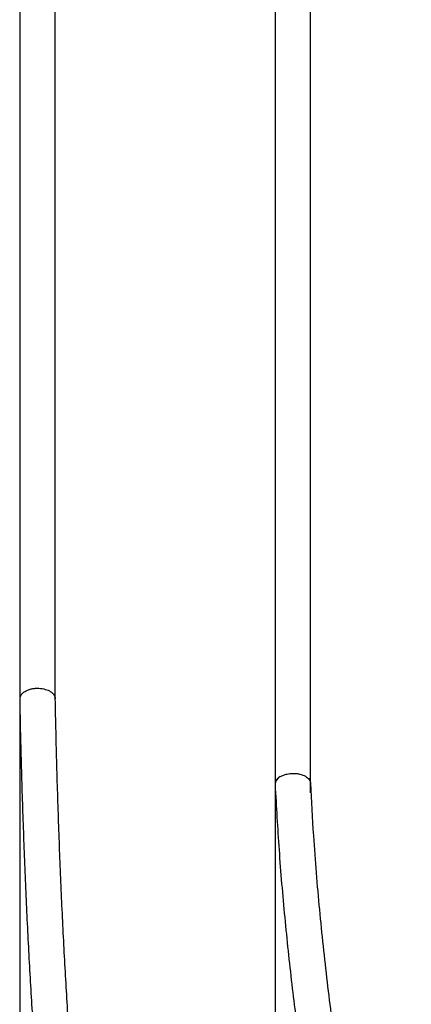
# Model space of a CAD drawing. Header units: millimetres. Extents: x 313 to 1951, y 543 to 2760.
# Tile 53 of 64: x 1607 to 1662, y 2303 to 2442. Entities that reach past the tile are written whole.
import ezdxf

# ---------------------------------------------------------------- set-up
doc = ezdxf.new("R2010")
doc.units = ezdxf.units.MM
doc.header["$LTSCALE"] = 10
doc.linetypes.add('PHANTOM', pattern=[12.7, 6.35, -1.27, 1.27, -1.27, 1.27, -1.27])

msp = doc.modelspace()

# ---------------------------------------------------------------- linework, layer by layer
at = {"color": 7, "linetype": 'Continuous', "lineweight": 25}
for p, q in [((1612.43, 2346.02), (1612.43, 2682.33)), ((1607.43, 2681.46), (1607.43, 2346.06)), ((1648.29, 2334.07), (1648.29, 2670.13)), ((1643.29, 2669.52), (1643.29, 2334.08)), ((1607.43, 2346.06), (1607.43, 2256.85)), ((1607.43, 2346.05), (1607.43, 2346.03)), ((1643.29, 2334.08), (1643.29, 2268.77)), ((1643.29, 2334.04), (1643.29, 2334)), ((1648.29, 2332.89), (1648.29, 2334.07))]:
    msp.add_line(p, q, dxfattribs=at)
at = {"color": 250, "linetype": 'PHANTOM', "lineweight": 18}
msp.add_line((1607.43, 2346.05), (1607.51, 2346.45), dxfattribs=at)
msp.add_arc((1644.56, 2334), 1.27, 115.2428, 179.7957, dxfattribs=at)
at = {"color": 7, "linetype": 'Continuous', "lineweight": 25}
for centre, major_axis, ratio, start_param, end_param in [((1609.93, 2346.08), (2.5, 0.02), 0.599957, 2.874091, 3.13589), ((1645.79, 2334.13), (2.5, 0.06), 0.593655, 2.340955, 3.126354)]:
    msp.add_ellipse(centre, major_axis=major_axis, ratio=ratio, start_param=start_param, end_param=end_param, dxfattribs=at)
for points, knots in [([(1607.51, 2346.45), (1607.58, 2346.57), (1607.7, 2346.78), (1608.09, 2347.11), (1608.57, 2347.35), (1609.13, 2347.51), (1609.77, 2347.6), (1610.26, 2347.56), (1610.57, 2347.53)], [0, 0, 0, 0, 0.155124, 0.290343, 0.500229, 0.630588, 0.757519, 1, 1, 1, 1]), ([(1610.57, 2347.53), (1610.87, 2347.46), (1611.33, 2347.36), (1611.81, 2347.09), (1612.17, 2346.8), (1612.39, 2346.46), (1612.41, 2346.2), (1612.42, 2346.11)], [0, 0, 0, 0, 0.293598, 0.447292, 0.605138, 0.859267, 1, 1, 1, 1]), ([(1607.44, 2346.05), (1607.45, 2344.99), (1607.52, 2340.78), (1607.72, 2333.59), (1608.03, 2324.49), (1608.41, 2315.58), (1608.87, 2306.85), (1609.39, 2298.32), (1609.99, 2289.99), (1610.65, 2281.86), (1611.39, 2273.93), (1612.19, 2266.22), (1613.06, 2258.72), (1614, 2251.44), (1615.01, 2244.38), (1616.09, 2237.54), (1617.22, 2230.94), (1618.43, 2224.57), (1619.69, 2218.43), (1621.02, 2212.52), (1622.42, 2206.86), (1623.87, 2201.44), (1625.38, 2196.25), (1626.96, 2191.31), (1628.59, 2186.63), (1630.02, 2182.82), (1630.93, 2180.67), (1631.25, 2179.91)], [0, 0, 0, 0, 0.014199, 0.056472, 0.098735, 0.140984, 0.183214, 0.225423, 0.267605, 0.309758, 0.351878, 0.39396, 0.436003, 0.478001, 0.519953, 0.561854, 0.603701, 0.645492, 0.687224, 0.728893, 0.770499, 0.812037, 0.853508, 0.89491, 0.936242, 0.977505, 1, 1, 1, 1]), ([(1635.86, 2181.84), (1635.49, 2182.72), (1634.55, 2184.98), (1633.09, 2188.9), (1631.48, 2193.58), (1629.92, 2198.52), (1628.43, 2203.71), (1626.99, 2209.15), (1625.62, 2214.85), (1624.3, 2220.79), (1623.05, 2226.97), (1621.86, 2233.39), (1620.74, 2240.05), (1619.69, 2246.94), (1618.7, 2254.05), (1617.78, 2261.39), (1616.93, 2268.95), (1616.14, 2276.72), (1615.43, 2284.7), (1614.78, 2292.89), (1614.21, 2301.28), (1613.71, 2309.87), (1613.28, 2318.65), (1612.92, 2327.62), (1612.63, 2336.75), (1612.49, 2342.99), (1612.43, 2346.11)], [0, 0, 0, 0, 0.027009, 0.068968, 0.110976, 0.153031, 0.195131, 0.237272, 0.279452, 0.321668, 0.363916, 0.406194, 0.448498, 0.490827, 0.533178, 0.575549, 0.617938, 0.660343, 0.702763, 0.745197, 0.787642, 0.830098, 0.872564, 0.915038, 0.957519, 1, 1, 1, 1]), ([(1644.02, 2335.15), (1644.17, 2335.23), (1644.46, 2335.38), (1645.06, 2335.55), (1645.69, 2335.63), (1646.29, 2335.6), (1646.93, 2335.5), (1647.31, 2335.32), (1647.56, 2335.21)], [0, 0, 0, 0, 0.155124, 0.290343, 0.500229, 0.630588, 0.757519, 1, 1, 1, 1]), ([(1647.56, 2335.21), (1647.76, 2335.06), (1648.06, 2334.84), (1648.25, 2334.49), (1648.27, 2334.31), (1648.28, 2334.23)], [0, 0, 0, 0, 0.511118, 0.778681, 1, 1, 1, 1]), ([(1643.3, 2334), (1643.47, 2330.95), (1643.82, 2324.68), (1644.62, 2315.34), (1645.61, 2305.95), (1646.82, 2296.71), (1648.23, 2287.61), (1649.84, 2278.67), (1651.65, 2269.88), (1653.67, 2261.25), (1655.89, 2252.79), (1658.31, 2244.51), (1660.93, 2236.39), (1663.75, 2228.46), (1666.77, 2220.71), (1669.99, 2213.15), (1673.41, 2205.79), (1677.02, 2198.62), (1680.83, 2191.65), (1684.83, 2184.89), (1689.03, 2178.34), (1693.42, 2172.01), (1697.99, 2165.89), (1702.78, 2160.01), (1706.28, 2155.91), (1708.25, 2153.84), (1708.5, 2153.57)], [0, 0, 0, 0, 0.040634, 0.083635, 0.126657, 0.169701, 0.212765, 0.255852, 0.298961, 0.342094, 0.385252, 0.428436, 0.471649, 0.514893, 0.55817, 0.601484, 0.644838, 0.688234, 0.731678, 0.775173, 0.818725, 0.862338, 0.906017, 0.94977, 0.9936, 1, 1, 1, 1]), ([(1712.19, 2156.98), (1711.17, 2158.08), (1708.4, 2161.07), (1704.1, 2166.25), (1699.26, 2172.48), (1694.61, 2179), (1690.16, 2185.78), (1685.91, 2192.83), (1681.87, 2200.14), (1678.03, 2207.7), (1674.41, 2215.51), (1671, 2223.57), (1667.82, 2231.87), (1664.85, 2240.41), (1662.12, 2249.17), (1659.61, 2258.16), (1657.34, 2267.37), (1655.3, 2276.78), (1653.5, 2286.41), (1651.93, 2296.23), (1650.61, 2306.24), (1649.53, 2316.44), (1648.75, 2325.76), (1648.44, 2331.76), (1648.31, 2334.23)], [0, 0, 0, 0, 0.02707, 0.073405, 0.119842, 0.166376, 0.212998, 0.259702, 0.306483, 0.353333, 0.400247, 0.44722, 0.494247, 0.541324, 0.588446, 0.63561, 0.682813, 0.730052, 0.777325, 0.824631, 0.871968, 0.919335, 0.966733, 1, 1, 1, 1])]:
    msp.add_open_spline(points, degree=3, knots=knots, dxfattribs=at)

doc.saveas('drawing.dxf')
